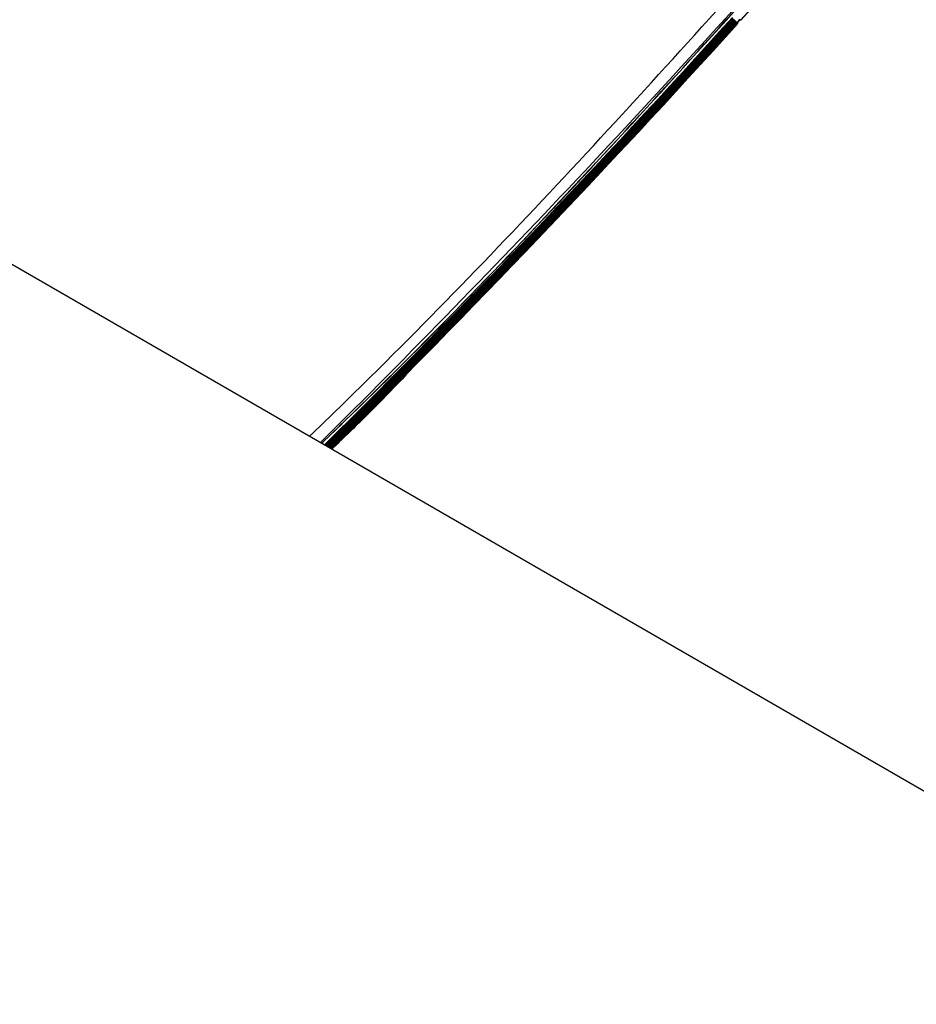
# Model space of a CAD drawing. Header units: millimetres. Extents: x -107 to 42, y 0 to 140.
# Tile 12 of 17: x -62 to -22, y 53 to 97. Entities that reach past the tile are written whole.
import ezdxf

# ---------------------------------------------------------------- set-up
doc = ezdxf.new("R2010")
doc.units = ezdxf.units.MM

msp = doc.modelspace()

# ---------------------------------------------------------------- linework, layer by layer
at = {"color": 7, "linetype": 'Continuous', "lineweight": 25}
for p, q in [((-30.11, 96.778), (-30.133, 96.804)), ((-30.087, 96.752), (-30.11, 96.778)), ((-30.063, 96.726), (-30.086, 96.752)), ((-30.04, 96.7), (-30.063, 96.726)), ((-30.016, 96.674), (-30.039, 96.7)), ((-29.993, 96.648), (-30.016, 96.674)), ((-29.877, 96.818), (-30.012, 96.67)), ((-29.862, 96.785), (-29.997, 96.636)), ((-29.969, 96.622), (-29.992, 96.648)), ((-29.834, 96.771), (-29.857, 96.796)), ((-71.585, 90.982), (-5, 52.539))]:
    msp.add_line(p, q, dxfattribs=at)
for radius, start, end in [(487.522, 314.75231, 318.75575), (488.077, 317.89844, 318.75575), (488.086, 317.89833, 318.75575), (487.728, 314.7589, 317.87908), (487.737, 314.75918, 317.87898), (487.763, 314.76002, 317.87866), (487.772, 314.7603, 317.87855), (487.798, 314.76114, 317.87824), (487.806, 314.76142, 317.87813), (487.833, 314.76226, 317.87782), (487.841, 314.76253, 317.87771), (487.868, 314.76337, 317.87739), (487.876, 314.76365, 317.87729), (487.902, 314.76449, 317.87697), (487.911, 314.76477, 317.87687), (487.937, 314.76561, 317.87655), (487.946, 314.76588, 317.87644), (487.972, 314.76672, 317.87613), (487.981, 314.767, 317.87602), (488.007, 314.76784, 317.87571), (488.016, 314.76812, 317.8756), (488.042, 314.76895, 317.87528), (488.051, 314.76923, 317.87518), (488.077, 314.77007, 317.87486), (488.086, 314.77035, 317.87476)]:
    msp.add_arc((-391.973, 424.007), radius, start, end, dxfattribs=at)
at = {"color": 8, "linetype": 'Continuous', "lineweight": 25}
msp.add_open_spline([(-49.222, 78.07), (-48.427, 78.84), (-43.939, 83.186), (-36.073, 91.435), (-29.21, 99.096), (-25.778, 102.928)], degree=3, knots=[0, 0, 0, 0, 0.097084, 0.548429, 1, 1, 1, 1], dxfattribs=at)
at = {"color": 7, "linetype": 'Continuous', "lineweight": 25}
for points, knots in [([(-48.678, 77.757), (-47.923, 78.488), (-43.469, 82.803), (-35.632, 91.023), (-28.76, 98.694), (-25.324, 102.53)], [0, 0, 0, 0, 0.092632, 0.546316, 1, 1, 1, 1]), ([(-48.673, 77.754), (-47.918, 78.485), (-43.464, 82.799), (-35.628, 91.019), (-28.756, 98.69), (-25.319, 102.526)], [0, 0, 0, 0, 0.092598, 0.546299, 1, 1, 1, 1]), ([(-44.03, 81.736), (-44.949, 80.765), (-46.317, 79.32), (-47.753, 77.945), (-48.224, 77.494)], [0, 0, 0, 0, 0.672347, 1, 1, 1, 1])]:
    msp.add_open_spline(points, degree=3, knots=knots, dxfattribs=at)

doc.saveas('drawing.dxf')
